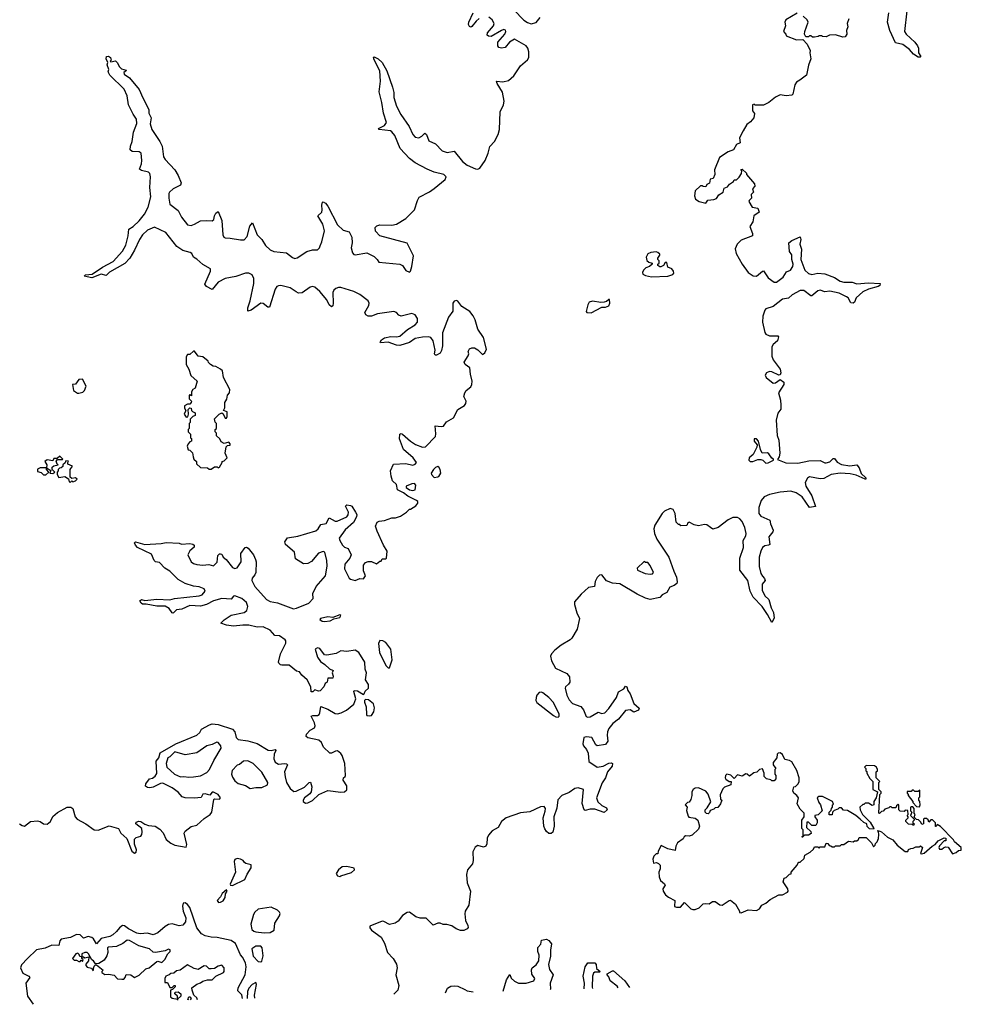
# Model space of a CAD drawing. Extents: x 2528705 to 2678277, y 911730 to 1023331.
# Tile 159 of 241: x 2629434 to 2637410, y 914177 to 922516. Entities that reach past the tile are written whole.
import ezdxf

# ---------------------------------------------------------------- set-up
doc = ezdxf.new("R2010")
doc.units = 0

msp = doc.modelspace()

# ---------------------------------------------------------------- linework, layer by layer
at = {"layer": '0CON20XD'}
for points in [[(2633325, 922527), (2633299.2, 922505), (2633265, 922458.9), (2633255, 922454.2), (2633245, 922458.6), (2633235.5, 922475), (2633238.4, 922495), (2633276.2, 922573.8)], [(2633619.5, 922599.5), (2633705, 922511.9), (2633735, 922491.9), (2633765, 922481.4), (2633807.6, 922492.4), (2633842.5, 922535)], [(2636019.5, 922570.5), (2635923.8, 922515), (2635914, 922495), (2635920, 922465), (2635903.3, 922415), (2635922.5, 922395), (2635925, 922380), (2636015, 922346.7), (2636067.5, 922347.5), (2636105, 922310), (2636130, 922255), (2636126.7, 922235), (2636136.2, 922185), (2636115, 922130), (2636099.2, 922045), (2636043.3, 922005), (2636013.3, 921986.7), (2635999.2, 921965), (2635984, 921886), (2635974, 921876), (2635925, 921871.4), (2635875, 921880), (2635835, 921859.2), (2635780, 921815), (2635735, 921793.3), (2635665, 921792.5), (2635655, 921800), (2635640, 921795), (2635642.5, 921745), (2635657, 921723), (2635652.5, 921685), (2635625, 921650), (2635592.7, 921627.3), (2635562, 921575), (2635532, 921515), (2635537, 921473), (2635505, 921460), (2635480, 921415), (2635435, 921397.5), (2635361.7, 921348.3), (2635320, 921245), (2635322.5, 921205), (2635308.3, 921171.7), (2635282.5, 921165), (2635278.3, 921131.7), (2635255, 921120), (2635245, 921100), (2635223, 921103), (2635215, 921110), (2635201.7, 921108.3), (2635155, 921067.5), (2635150, 921025), (2635157, 920997), (2635190, 920975), (2635245, 920962.5), (2635263, 920987), (2635315, 920992.5), (2635335, 921002.5), (2635355, 921032.5), (2635392.5, 921055), (2635400, 921090), (2635428.3, 921101.7), (2635447, 921123), (2635480, 921145), (2635485, 921160), (2635505, 921160), (2635527, 921183)], [(2636457, 922523), (2636443.3, 922485), (2636447.5, 922455), (2636436.7, 922425), (2636440, 922395), (2636425, 922370), (2636405, 922368.8), (2636345, 922388.8), (2636293.9, 922386.1), (2636265, 922370), (2636233, 922373), (2636225, 922380), (2636205, 922380), (2636197, 922373), (2636165, 922367.5), (2636148.3, 922368.3), (2636135, 922380), (2636125, 922380), (2636115, 922370), (2636091.7, 922371.7), (2636082.5, 922395), (2636083.6, 922416.4), (2636113.3, 922495), (2636103.3, 922515), (2636070, 922545)], [(2636947.6, 922592.4), (2636928.6, 922415), (2636942.8, 922392.8), (2637016.2, 922325), (2637039.2, 922295), (2637046.9, 922275), (2637046.2, 922235), (2637067.5, 922205), (2637061.7, 922198.3), (2637045, 922197.5), (2637005, 922223.8), (2636970.8, 922265), (2636915, 922307.1), (2636851.4, 922321.4), (2636803.6, 922423.6), (2636785.5, 922495), (2636795.6, 922575)], [(2631775, 920210), (2631725, 920243.8), (2631645, 920263.9), (2631625, 920263.1), (2631610.9, 920255), (2631596.9, 920235), (2631549.7, 920080.3), (2631535, 920080), (2631495, 920113.3), (2631475, 920114.4), (2631395, 920056.5), (2631366.7, 920046.7), (2631367.3, 920075), (2631386.8, 920135), (2631417, 920283), (2631416.5, 920325), (2631401.8, 920355), (2631375, 920369.2), (2631345, 920370), (2631265, 920341.3), (2631175, 920325.4), (2631115.8, 920294.2), (2631065, 920230), (2631016.7, 920256.7), (2631002.9, 920275), (2631048.5, 920385), (2631048.6, 920405), (2630985, 920443.1), (2630935, 920487.8), (2630905, 920504), (2630890.6, 920535), (2630877.1, 920545), (2630815, 920560.6), (2630763.8, 920595), (2630672.8, 920712.8), (2630575, 920760), (2630515, 920732.7), (2630474.5, 920695), (2630447.3, 920655), (2630405.9, 920564.1), (2630365.6, 920495), (2630325, 920451.2), (2630193.3, 920376.7), (2630165, 920350.8), (2630125, 920362), (2630045, 920331.2), (2630005, 920338.8), (2629980, 920345), (2629990, 920355), (2630048, 920362), (2630135, 920421.1), (2630225, 920467.5), (2630305.3, 920554.7), (2630333.4, 920606.6), (2630353.8, 920685), (2630357.5, 920742.5), (2630395.3, 920764.7), (2630445, 920811.9), (2630490.7, 920869.3), (2630523, 920927), (2630543.9, 921015), (2630537.1, 921095), (2630541.8, 921185), (2630535, 921213.3), (2630525, 921225.8), (2630465, 921238.6), (2630449.2, 921249.2), (2630465.7, 921294.3), (2630468.6, 921325), (2630461.2, 921385), (2630445, 921395.8), (2630385, 921400.8), (2630368.8, 921415), (2630371.2, 921445), (2630387.1, 921485), (2630397.7, 921562.3), (2630425, 921637.5), (2630423.3, 921675), (2630394.4, 921715), (2630354.4, 921795), (2630342.7, 921872.7), (2630319.2, 921929.2), (2630197.5, 922045), (2630182.5, 922075), (2630187.5, 922095), (2630173.3, 922135), (2630180, 922155), (2630166.7, 922185), (2630170, 922205), (2630185, 922206.7), (2630202.5, 922195), (2630207.5, 922172.5), (2630200, 922165), (2630205, 922160), (2630245, 922168.8), (2630260, 922155), (2630277.7, 922117.7), (2630295, 922100), (2630335, 922090), (2630337.5, 922085), (2630315, 922070), (2630317.5, 922055), (2630363.3, 922025), (2630446.7, 921925), (2630475.5, 921855.5), (2630528.8, 921755), (2630528.8, 921725), (2630547.5, 921685), (2630540, 921635), (2630553.8, 921585), (2630621.5, 921485), (2630641.5, 921445), (2630650.9, 921355), (2630665, 921331.9), (2630746.9, 921245), (2630777.2, 921197.2), (2630800.8, 921135), (2630795.6, 921114.4), (2630735, 921082.5), (2630702.5, 921055), (2630696.8, 921043.2), (2630695.6, 921005), (2630705.6, 920955), (2630775, 920899.4), (2630805.5, 920845), (2630855, 920780), (2630885, 920773.3), (2630915, 920783.5), (2630965, 920812.5), (2631015, 920816.7), (2631065, 920811.4), (2631077, 920823), (2631082.9, 920855), (2631095, 920878.8), (2631115, 920892.5), (2631146.6, 920816.6), (2631154.6, 920695), (2631163.6, 920673.6), (2631175, 920667.3), (2631216.1, 920666.1), (2631305, 920650.5), (2631335, 920651.9), (2631360.2, 920679.8), (2631382.6, 920767.4), (2631405, 920796.7), (2631444.5, 920694.5), (2631483.4, 920653.4), (2631515.8, 920605), (2631555, 920567.8), (2631585, 920553.6), (2631695, 920542.5), (2631745, 920501.2), (2631765, 920493.8), (2631785, 920500), (2631865, 920554), (2631915, 920568), (2631955, 920568), (2631973.8, 920585), (2631979.4, 920600.6), (2631994.3, 920635), (2632017, 920727), (2632001.4, 920785), (2631960, 920855), (2631993, 920887), (2631997.1, 920905), (2631991.8, 920945), (2631998.8, 920971.2), (2632005, 920974), (2632025, 920963.1), (2632045, 920937.1), (2632125, 920778), (2632174.3, 920734.3), (2632225, 920720), (2632248, 920675), (2632250, 920625), (2632242.9, 920585), (2632252.4, 920542.4), (2632265, 920528), (2632275.7, 920524.3), (2632375, 920541.2), (2632435, 920510), (2632462.5, 920485), (2632475, 920463.3), (2632655, 920444.2), (2632675, 920433.8), (2632705, 920392), (2632735, 920376.7), (2632743.9, 920386.1), (2632756, 920425), (2632770, 920515), (2632715, 920622.5), (2632485, 920686.7), (2632446.7, 920725), (2632446.2, 920755), (2632459.5, 920770.5), (2632485, 920778.8), (2632585, 920775.7), (2632625, 920783.1), (2632705, 920831.4), (2632777.9, 920905), (2632802.5, 920985), (2632818.2, 921011.8), (2632905, 921057.8), (2632945, 921087.8), (2633037.2, 921162.8), (2633045.5, 921185), (2633025.4, 921205.4), (2632945, 921223.8), (2632885, 921250), (2632785, 921303.5), (2632735, 921340.6), (2632657.3, 921425), (2632612.2, 921535), (2632586.9, 921566.9), (2632573.5, 921573.5), (2632477.5, 921585), (2632473.6, 921593.6), (2632525, 921619.2), (2632540.6, 921645), (2632515.8, 921725), (2632502.5, 921815), (2632480, 921905), (2632489.5, 921995), (2632483, 922083), (2632436, 922175), (2632431.2, 922195), (2632435, 922202.5), (2632468.8, 922185), (2632505, 922154), (2632545, 922083.3), (2632591.9, 921945), (2632601.7, 921898.3), (2632602.3, 921857.7), (2632625.6, 921785), (2632663, 921713), (2632731.7, 921611.7), (2632762.9, 921542.9), (2632785, 921520), (2632814.5, 921514.5), (2632840.5, 921529.5), (2632866.2, 921556.2), (2632879.6, 921545), (2632900.4, 921490.4), (2632955.4, 921465.4), (2633011.4, 921405), (2633055, 921391.1), (2633115, 921401.9), (2633185, 921315.6), (2633223.7, 921283.7), (2633295, 921252.5), (2633315, 921251.4), (2633330.7, 921259.3), (2633376.7, 921325), (2633403.3, 921385), (2633416.5, 921443.5), (2633455.3, 921484.7), (2633487.5, 921545), (2633498.5, 921585), (2633502.5, 921735), (2633531.8, 921795), (2633538.2, 921825), (2633523.7, 921903.7), (2633478.1, 921975), (2633472.5, 921995), (2633525, 921990), (2633575, 922000.7), (2633620.3, 922039.7), (2633676.7, 922125), (2633734.3, 922175), (2633746.7, 922195), (2633746.6, 922245), (2633737.4, 922275), (2633723.9, 922293.9), (2633625, 922351), (2633581.4, 922325), (2633545, 922281.3), (2633515, 922274.7), (2633491.9, 922281.9), (2633484.1, 922295), (2633484, 922325), (2633542.8, 922395), (2633551.1, 922415), (2633548.2, 922428.2), (2633535, 922432.1), (2633515.4, 922425.4), (2633427, 922373), (2633405, 922375.6), (2633394.4, 922385), (2633397.5, 922405), (2633445.9, 922465), (2633454.2, 922485), (2633434.7, 922515), (2633407.1, 922537.1)], [(2635527, 921183), (2635547, 921213), (2635550, 921235), (2635543, 921247), (2635555, 921250), (2635590, 921215), (2635590, 921205), (2635657.5, 921125), (2635660, 921105), (2635642.5, 921085), (2635650, 921055), (2635630, 921035), (2635632.5, 921005), (2635612.5, 920985), (2635610, 920975), (2635639.3, 920929.3), (2635685, 920920), (2635697.5, 920885), (2635652.5, 920855), (2635643.8, 920805), (2635618.8, 920765), (2635641.2, 920705), (2635640, 920685), (2635545, 920648), (2635512.5, 920615), (2635494.2, 920575), (2635502, 920535), (2635554.4, 920445), (2635605, 920376), (2635645.8, 920345.8), (2635675, 920344), (2635725, 920386.2), (2635735, 920388), (2635775, 920330), (2635825, 920294.3), (2635845, 920293.1), (2635902, 920335), (2635930.5, 920379.5), (2635963.9, 920396.1), (2635982, 920425), (2635986.9, 920445), (2635974.4, 920485), (2635974.3, 920525), (2635955, 920553.8), (2635950, 920625), (2635973, 920647), (2636046, 920676), (2636050, 920655), (2636041.2, 920615), (2636056.1, 920573.9), (2636051.9, 920485), (2636084.4, 920394.4), (2636115, 920367.5), (2636145, 920357.8), (2636195, 920368.5), (2636255, 920364.4), (2636335, 920331.4), (2636385, 920302.9), (2636415, 920294.3), (2636485, 920292.9), (2636525, 920278.1), (2636625, 920287.8), (2636722.5, 920282.5), (2636718.8, 920265), (2636705, 920256.2), (2636625, 920234.2), (2636575, 920210.8), (2636520, 920160), (2636505, 920123.3), (2636494, 920116), (2636475, 920119.4), (2636450.3, 920160.3), (2636438.7, 920168.7), (2636375, 920200.6), (2636295, 920215.6), (2636255, 920212.2), (2636215, 920224.4), (2636195, 920220.6), (2636145, 920176.2), (2636135, 920176), (2636075, 920223.3), (2636045, 920223.3), (2635976.9, 920185), (2635945, 920156.9), (2635895, 920147.8), (2635815, 920087.1), (2635755, 920067.5), (2635744.4, 920055.6), (2635730, 920005), (2635726.9, 919955), (2635746.6, 919866.6), (2635755, 919854), (2635785, 919838.6), (2635855, 919838.8), (2635861.2, 919831.2), (2635853.3, 919795), (2635817.1, 919765), (2635805.6, 919745), (2635805.6, 919665), (2635815, 919636), (2635874.2, 919555), (2635880, 919525), (2635875, 919507.5), (2635865, 919506.7), (2635805, 919534.4), (2635785, 919535.5), (2635760, 919525), (2635747.1, 919505), (2635757.5, 919485), (2635815, 919437.1), (2635835, 919440), (2635875, 919467.5), (2635907.5, 919445), (2635906.7, 919425), (2635861.2, 919355), (2635878.8, 919295), (2635880.3, 919250.3), (2635881.2, 919218.8), (2635855.7, 919184.3), (2635842.9, 919125), (2635851.4, 918995), (2635864.4, 918955), (2635873.8, 918845), (2635867.5, 918815), (2635851.7, 918791.7), (2635922.4, 918762.4), (2636025, 918760.5), (2636119.1, 918780.9), (2636215, 918782), (2636252.5, 918762.5), (2636265, 918762), (2636295, 918770), (2636325, 918800.8), (2636335, 918800), (2636358.3, 918768.3), (2636395, 918749.5), (2636465, 918737.5), (2636525, 918746.7), (2636545, 918720), (2636561.1, 918671.1), (2636600, 918635), (2636600, 918625), (2636595, 918624.4), (2636518.5, 918658.5), (2636469.4, 918669.4), (2636385, 918676.7), (2636307.2, 918662.8), (2636245, 918631.2), (2636215, 918627.5), (2636125, 918643.5), (2636107.8, 918632.2), (2636088.5, 918595), (2636092.5, 918565), (2636145, 918482), (2636175, 918393.3), (2636125, 918383.8), (2636062.2, 918475), (2636010.1, 918510.1), (2635965, 918523.3), (2635875, 918515.4), (2635785, 918495.3), (2635740, 918475), (2635714.3, 918445), (2635694.6, 918385), (2635694.5, 918335), (2635712.2, 918312.2), (2635787.1, 918277.1), (2635793.1, 918245), (2635816.4, 918193.6), (2635812.8, 918177.2), (2635778.9, 918135), (2635787.9, 918072.1), (2635777.5, 918065), (2635745, 918060.9), (2635725, 918045.6), (2635710.4, 918015), (2635697.7, 917965), (2635697.5, 917885), (2635712.5, 917825), (2635725, 917804.2), (2635742.8, 917782.8), (2635747.1, 917765), (2635723.1, 917735), (2635723.5, 917685), (2635746.7, 917636.7), (2635779.2, 917605), (2635800, 917535), (2635818.8, 917495), (2635823.6, 917446.4), (2635805, 917410), (2635768.8, 917478.8), (2635722.9, 917545), (2635645.7, 917625), (2635621.4, 917675), (2635600.9, 917765), (2635534.6, 917854.6), (2635533.8, 917955), (2635564.5, 918045.5), (2635561.4, 918105), (2635584.1, 918145.9), (2635587.5, 918165), (2635577.5, 918215), (2635554.1, 918265), (2635535, 918287.7), (2635515, 918299.6), (2635475, 918300.9), (2635435, 918280.9), (2635351.2, 918215), (2635305, 918200.8), (2635284.3, 918214.3), (2635255, 918238), (2635235, 918240), (2635185, 918230), (2635147.7, 918237.7), (2635105, 918260), (2635092.5, 918255), (2635085, 918232.5), (2635035, 918230), (2635025, 918240), (2635015, 918240), (2634995, 918260), (2634986.7, 918333.3), (2634968, 918368), (2634945, 918376.2), (2634895, 918353.8), (2634876.7, 918335), (2634814.1, 918235.9), (2634805.8, 918205), (2634811.4, 918165), (2634831.4, 918115), (2634931.9, 917965), (2634974.4, 917844.4), (2634998.6, 917795), (2635004.2, 917755), (2634999.7, 917740.3), (2634977, 917723), (2634941.2, 917708.8), (2634916.7, 917665), (2634875.7, 917644.3), (2634855, 917622), (2634775, 917604.2), (2634735, 917616), (2634665, 917649.4), (2634517.4, 917737.4), (2634455, 917744.4), (2634404.3, 917764.3), (2634365, 917814.4), (2634345, 917810), (2634325, 917792.9), (2634307.6, 917757.6), (2634303.9, 917716.1), (2634252.4, 917707.6), (2634189.6, 917650.4), (2634133.7, 917586.3), (2634133.8, 917563.8), (2634152.2, 917492.2), (2634174.7, 917445), (2634155.7, 917355), (2634111.4, 917278.6), (2634097.7, 917262.3), (2634021.5, 917218.5), (2633967.5, 917175), (2633938, 917145), (2633928.8, 917125), (2633938, 917085), (2633971.2, 917025), (2634067.6, 916977.6), (2634091.2, 916951.2), (2634093.6, 916905), (2634083.2, 916886.8), (2634057.5, 916865), (2634055.6, 916855), (2634068.9, 916795), (2634089.3, 916755), (2634115.5, 916725), (2634188.1, 916698.1), (2634210.7, 916670.7), (2634233.1, 916615), (2634245, 916609.1), (2634265, 916612.7), (2634335, 916650), (2634365, 916639.2), (2634391.2, 916645), (2634425, 916680.8), (2634488.1, 916775), (2634505.9, 916824.1), (2634550, 916850), (2634565, 916870), (2634575.9, 916865.9), (2634583.8, 916835), (2634604.4, 916805), (2634635.8, 916725), (2634680, 916685), (2634675, 916666.7), (2634635, 916652), (2634605, 916669.5), (2634565, 916666.2), (2634505, 916591.5), (2634457.5, 916555), (2634425, 916511.4), (2634413.3, 916485), (2634410, 916455), (2634416, 916405), (2634395, 916378), (2634325, 916365.8), (2634313.1, 916373.1), (2634279.2, 916435), (2634235, 916443.1), (2634212.7, 916437.3), (2634202.7, 916382.7), (2634210, 916365), (2634236, 916335), (2634248, 916305), (2634254.5, 916234.5), (2634325, 916184.3), (2634375, 916193.1), (2634425, 916219.4), (2634445, 916220.8), (2634456.2, 916215), (2634452.9, 916195), (2634414.1, 916145.9), (2634395.4, 916094.6), (2634368, 916052), (2634320.6, 915925), (2634330.6, 915890.6), (2634365, 915859.4), (2634405, 915840), (2634410, 915825), (2634385, 915802), (2634305, 915830.5), (2634265, 915830.6), (2634225, 915818.8), (2634215, 915822.5), (2634197.3, 915877.3), (2634210, 915995), (2634165, 916010), (2634135, 916004), (2634088.8, 915971.2), (2634025, 915944.5), (2633991.9, 915908.1), (2633982.7, 915837.3), (2633957.1, 915765), (2633960, 915685), (2633951.2, 915635), (2633935.7, 915624.3), (2633915, 915624), (2633895, 915640), (2633881.8, 915661.8), (2633872.2, 915685), (2633867.1, 915755), (2633885, 915811.2), (2633886.3, 915836.3), (2633875, 915850.9), (2633845, 915848.2), (2633755, 915807.5), (2633675, 915797.6), (2633555, 915755.3), (2633514.2, 915725.8), (2633486.8, 915673.2), (2633435.7, 915645), (2633405, 915609.2), (2633393.3, 915585), (2633390, 915535), (2633381.2, 915515), (2633361.2, 915508.8), (2633315, 915520.5), (2633291.5, 915508.5), (2633272.9, 915467.1), (2633275.4, 915395), (2633268.9, 915365), (2633227.8, 915315), (2633218.8, 915275), (2633224.4, 915205), (2633252.5, 915135), (2633238.8, 915015), (2633208, 914965), (2633203.9, 914943.9), (2633210, 914885), (2633230, 914845), (2633231.7, 914828.3), (2633223, 914817), (2633195, 914802.5), (2633168.3, 914801.7), (2633130, 914815), (2633095, 914840), (2633053, 914853), (2633021.7, 914851.7), (2632995, 914862.5), (2632975, 914863.3), (2632935, 914847.5), (2632875.7, 914905.7), (2632826.4, 914906.4), (2632788.3, 914918.3), (2632735, 914956.2), (2632715, 914953.3), (2632675, 914927.5), (2632639.5, 914880.5), (2632615, 914863.3), (2632565, 914851.2), (2632519.2, 914879.2), (2632505, 914881.2), (2632400.5, 914839.5), (2632398.8, 914825), (2632414.3, 914805), (2632495.5, 914745.5), (2632523.3, 914695), (2632548.9, 914615), (2632598, 914565), (2632625.6, 914515.6), (2632631.9, 914485), (2632620, 914425), (2632644.2, 914335), (2632636.2, 914295), (2632603.7, 914261.8)], [(2634785, 920339.4), (2634925, 920344.3), (2634965, 920356.7), (2634975, 920370), (2634973.3, 920385), (2634956.7, 920406.7), (2634925, 920420), (2634915, 920460), (2634901.7, 920458.3), (2634886.4, 920433.6), (2634865, 920422.5), (2634855, 920422.5), (2634840, 920435), (2634840, 920445), (2634850, 920455), (2634850, 920475), (2634840, 920485), (2634840, 920495), (2634857, 920523), (2634855, 920530), (2634840, 920545), (2634825, 920550), (2634780, 920545), (2634755, 920532.5), (2634741.2, 920505), (2634746.4, 920476.4), (2634763, 920463), (2634790, 920455), (2634790, 920445), (2634770, 920425), (2634736.4, 920413.6), (2634716.7, 920395), (2634708.8, 920375), (2634711.4, 920361.4), (2634735, 920348.6), (2634785, 920339.4)], [(2630620.9, 915660.9), (2630648.2, 915628.2), (2630673.4, 915573.4), (2630715, 915540.5), (2630746.7, 915525), (2630843.6, 915506.4), (2630850.7, 915530.7), (2630827.5, 915625), (2630836.4, 915643.6), (2630885, 915681.4), (2630935, 915694.3), (2630995, 915750), (2631047.5, 915785), (2631060.6, 915805), (2631078.3, 915911.7), (2631085, 915916.2), (2631125, 915912.9), (2631135.7, 915925), (2631115, 915954), (2631075, 915973.8), (2631065, 915972.5), (2631045, 915947.5), (2631005, 915958.8), (2630985, 915957.5), (2630971.7, 915928.3), (2630915, 915921.2), (2630835, 915925.7), (2630811.2, 915935), (2630775, 915972.5), (2630725, 916010), (2630645, 916050), (2630625, 916047.8), (2630565, 916016.9), (2630535, 916010.8), (2630515, 916014), (2630500, 916025), (2630503.3, 916045), (2630533.8, 916085), (2630557.5, 916092.5), (2630582.1, 916107.9), (2630595, 916132.5), (2630589.5, 916235), (2630611.2, 916265), (2630624.1, 916305.9), (2630757, 916383), (2630933.3, 916455), (2630960.5, 916479.5), (2630975, 916506), (2631042.5, 916545), (2631065, 916550.8), (2631115, 916545.5), (2631236.4, 916506.4), (2631256, 916485), (2631266.2, 916435), (2631285, 916418.8), (2631365, 916408.5), (2631445, 916385.8), (2631539.8, 916329.8), (2631565, 916326.9), (2631597.5, 916335), (2631603.3, 916325), (2631589.4, 916295), (2631587.1, 916255), (2631597.6, 916227.6), (2631625, 916211.4), (2631676.8, 916216.8), (2631694, 916214), (2631703.3, 916205), (2631676.9, 916145), (2631682.8, 916102.8), (2631694.6, 916055), (2631725, 916004), (2631755, 915979.2), (2631775, 915980.8), (2631845, 916014.4), (2631885, 916056.2), (2631897.5, 916057.5), (2631908.3, 916018.3), (2631902.5, 915977.5), (2631891.2, 915958.8), (2631847.5, 915925), (2631835.8, 915905), (2631835, 915893.3), (2631855, 915879.2), (2631875, 915882.5), (2631915, 915903.5), (2631967.5, 915952.5), (2632045, 915987.8), (2632155, 915972.2), (2632185, 915976), (2632205, 915992.5), (2632205.8, 916025.8), (2632173.6, 916076.4), (2632176.4, 916093.6), (2632190, 916105), (2632192.5, 916115), (2632187.5, 916215), (2632165.7, 916285), (2632155, 916301.2), (2632125, 916323.8), (2632108.3, 916321.7), (2632075, 916302.5), (2632060, 916305), (2632007.5, 916355), (2631990, 916395), (2631966.7, 916415), (2631875, 916433.3), (2631860.8, 916445), (2631864.4, 916465.6), (2631895, 916497.5), (2631930.7, 916519.3), (2631936, 916534), (2631931.7, 916561.7), (2631902.5, 916617.5), (2631916.2, 916623.8), (2631955, 916622.5), (2631969.7, 916630.3), (2631977.1, 916645), (2631985, 916700), (2632045, 916676.9), (2632105, 916640.6), (2632125, 916637.1), (2632155.8, 916644.2), (2632202.3, 916667.7), (2632265, 916720), (2632280.8, 916765), (2632264.2, 916825), (2632267.5, 916835), (2632295, 916831.4), (2632345, 916800), (2632352.5, 916805), (2632361.2, 916828.8), (2632387.5, 916855), (2632388.8, 916885), (2632363.3, 916925), (2632370, 916985), (2632360, 917015), (2632356.2, 917075), (2632307.5, 917155), (2632276.2, 917176.2), (2632205, 917165.6), (2632155, 917171.2), (2632115, 917148.8), (2632035, 917132.5), (2632015, 917137.5), (2631975, 917191.2), (2631955, 917196.2), (2631937.5, 917185), (2631955, 917117.5), (2631980.5, 917080.5), (2632017.5, 917055), (2632057, 917017), (2632090, 917005), (2632080, 916985), (2632090, 916955), (2632085, 916940), (2632045, 916940), (2632037.5, 916905), (2632020, 916895), (2632010, 916865), (2631978.3, 916831.7), (2631965, 916830), (2631935, 916840), (2631917, 916823), (2631903, 916823), (2631900, 916865), (2631867.5, 916925), (2631822.5, 916965), (2631802.5, 916992.5), (2631779.3, 916999.3), (2631715, 917048.8), (2631655, 917048), (2631641.7, 917051.7), (2631628.8, 917065), (2631626, 917075), (2631643.8, 917145), (2631688.6, 917235), (2631689.2, 917255), (2631683.3, 917265), (2631635, 917297.5), (2631595, 917300), (2631555, 917344.2), (2631495, 917374.4), (2631445, 917371.8), (2631375, 917386.7), (2631325, 917388.7), (2631245, 917379.4), (2631185, 917387.1), (2631137.5, 917405), (2631165, 917432.5), (2631225, 917473.3), (2631335, 917493.8), (2631357.5, 917512.5), (2631365.9, 917545), (2631355, 917579.1), (2631315, 917613.8), (2631255, 917635.3), (2631245, 917632.1), (2631225, 917609.3), (2631145, 917613.8), (2631075, 917594.1), (2631015, 917564.1), (2630965, 917549.4), (2630875, 917554.1), (2630807.3, 917522.7), (2630763.3, 917516.7), (2630735, 917490.8), (2630725, 917492.5), (2630699.2, 917529.2), (2630665, 917548.8), (2630595, 917548.5), (2630505, 917566.7), (2630475, 917566.2), (2630462, 917575), (2630450, 917595), (2630464.1, 917605.9), (2630495, 917597.5), (2630595, 917609.2), (2630705, 917603.3), (2630745, 917614.4), (2630955, 917635.6), (2630979.2, 917645), (2631004, 917675), (2630996.7, 917695), (2630955, 917713.1), (2630905, 917718.6), (2630835, 917741.4), (2630775.7, 917775.7), (2630741.7, 917808.3), (2630705.8, 917845.8), (2630661.7, 917871.7), (2630618.3, 917918.3), (2630583.3, 917925), (2630573.8, 917935), (2630550.5, 917990.5), (2630432.5, 918045), (2630413.3, 918065), (2630406.7, 918085), (2630415, 918093.3), (2630495, 918072.5), (2630631.7, 918078.3), (2630675, 918088.8), (2630785, 918081.2), (2630805, 918073.3), (2630875, 918078.8), (2630900, 918075), (2630912.5, 918065), (2630910.7, 918049.3), (2630875, 918017.5), (2630858.8, 917985), (2630885, 917923.3), (2630905, 917908.8), (2630935, 917901.2), (2630985, 917896.7), (2631035, 917901.2), (2631075, 917890), (2631105, 917922.5), (2631111.7, 917978.3), (2631125, 917992.5), (2631135, 917992.5), (2631145, 917990), (2631157.5, 917965), (2631183.9, 917943.9), (2631237.5, 917875), (2631255, 917866.7), (2631275, 917873.3), (2631308.8, 917925), (2631306.1, 917993.9), (2631344.5, 918045.5), (2631355, 918048), (2631369.7, 918039.7), (2631413.3, 917985), (2631430, 917945), (2631436.2, 917925), (2631432.9, 917835), (2631425.4, 917814.6), (2631402.9, 917785), (2631400.8, 917765), (2631424.4, 917715), (2631522.9, 917605), (2631555, 917589.5), (2631617.5, 917577.5), (2631752.7, 917527.3), (2631778.7, 917531.3), (2631883.3, 917575), (2631920, 917615), (2631918, 917655), (2631944.3, 917715.7), (2632022.9, 917807.1), (2632037.2, 917887.2), (2632036.4, 917935), (2632019.2, 918005), (2632005, 918012.5), (2631965, 917997.1), (2631905, 917926.2), (2631875, 917911.2), (2631838.3, 917908.3), (2631770.7, 917950.7), (2631762.5, 918005), (2631685, 918070), (2631680, 918095), (2631701.4, 918128.6), (2631788.5, 918141.5), (2631943.5, 918186.5), (2631962.7, 918205), (2631985, 918241.1), (2632029.6, 918250.4), (2632055, 918296), (2632105, 918270), (2632121.7, 918268.3), (2632204.4, 918305.6), (2632216.4, 918323.6), (2632217.5, 918345), (2632193.3, 918396.7), (2632205, 918406.7), (2632235, 918401.2), (2632246, 918395), (2632279.2, 918345), (2632288.8, 918325), (2632286.7, 918305), (2632261.3, 918258.7), (2632190.6, 918195), (2632140.6, 918125), (2632144.5, 918105), (2632167.1, 918065), (2632185, 918049.2), (2632215, 918036.2), (2632240.8, 917985), (2632231.4, 917955), (2632186.9, 917905), (2632185.5, 917865), (2632225, 917785.7), (2632235, 917777.5), (2632275, 917766.7), (2632315, 917782.5), (2632345, 917780), (2632362.5, 917805), (2632347, 917847), (2632346, 917895), (2632362.7, 917917.3), (2632386.7, 917926.7), (2632415, 917926.2), (2632455, 917906.7), (2632485, 917930), (2632495, 917930), (2632505, 917950), (2632535, 917950), (2632540, 917955), (2632546.7, 918015), (2632515, 918066.7), (2632461.2, 918185), (2632447.5, 918225), (2632460.7, 918259.3), (2632480, 918270), (2632523.9, 918273.9), (2632585, 918296), (2632617, 918297), (2632659.5, 918310.5), (2632710, 918345), (2632735, 918370), (2632745, 918370), (2632790.5, 918399.5), (2632805, 918420), (2632806, 918435), (2632796.2, 918445), (2632720.3, 918480.3), (2632685, 918508.6), (2632632.9, 918532.9), (2632625, 918580), (2632591.7, 918611.7), (2632580.7, 918650.7), (2632574, 918695), (2632599.3, 918750.7), (2632705, 918757.5), (2632765, 918744.4), (2632785, 918750.8), (2632794, 918765), (2632765.4, 918805.4), (2632685.7, 918875), (2632651.9, 918965), (2632654.1, 919005.9), (2632665, 919010), (2632675, 919006), (2632745, 918945.7), (2632787.4, 918917.4), (2632845, 918895.7), (2632871.3, 918898.7), (2632954.6, 918985), (2632959.3, 919009.3), (2632953.8, 919075), (2633005, 919069.5), (2633025, 919074.2), (2633050.4, 919109.6), (2633107.5, 919145), (2633145, 919213.8), (2633200.5, 919249.5), (2633213.8, 919265), (2633216, 919285), (2633196.7, 919325), (2633203.8, 919355), (2633216.2, 919375), (2633255, 919407.5), (2633263.8, 919425), (2633267.5, 919455), (2633251.2, 919515), (2633247, 919567), (2633207, 919597), (2633197.5, 919615), (2633231.7, 919668.3), (2633237.5, 919685), (2633232.5, 919705), (2633245, 919727.5), (2633265, 919736.2), (2633285, 919736.2), (2633315, 919720), (2633355, 919680), (2633375, 919693.3), (2633386.9, 919725), (2633363.6, 919825), (2633314.4, 919895), (2633290.9, 919975), (2633275, 920009.2), (2633247.5, 920045), (2633178.3, 920088.3), (2633145, 920132.9), (2633135, 920137.3), (2633115, 920131.1), (2633103.9, 920115), (2633102.3, 920047.7), (2633065, 919995.7), (2633015, 919863.3), (2633015.5, 919755), (2633007.9, 919715), (2632995, 919692.2), (2632965, 919675.6), (2632953.3, 919675), (2632948.1, 919685), (2632952.8, 919717.2), (2632935.8, 919795), (2632915, 919824.6), (2632895, 919831.2), (2632845, 919828.4), (2632785, 919814.7), (2632735, 919781), (2632655, 919757.7), (2632625, 919759.3), (2632555, 919783.8), (2632489.3, 919779.3), (2632486.2, 919785), (2632497.5, 919805), (2632525, 919820.3), (2632577.4, 919832.6), (2632625, 919828.8), (2632655, 919835.9), (2632718.3, 919891.7), (2632785, 919930.8), (2632803.6, 919955), (2632802.9, 919985), (2632783.3, 920015), (2632755, 920026.4), (2632665, 920005.4), (2632644.7, 920014.7), (2632625, 920036.9), (2632603.6, 920043.6), (2632465, 920023.8), (2632415, 920004), (2632385, 920006.2), (2632367.1, 920017.1), (2632357.8, 920035), (2632392.1, 920095), (2632394.2, 920115), (2632386.3, 920135), (2632315, 920188.3), (2632265, 920213.7), (2632155, 920247.4), (2632135, 920248.4), (2632111.2, 920238.8), (2632095.4, 920225), (2632086.1, 920205), (2632088.7, 920115), (2632085, 920093.3), (2632075, 920084), (2632055, 920101.6), (2632034, 920144), (2631976.7, 920215), (2631935, 920250.5), (2631915, 920255.2), (2631895, 920251.6), (2631825, 920201.5), (2631795, 920200.4), (2631775, 920210)], [(2634275, 920034.2), (2634365, 920082.5), (2634395, 920081.2), (2634425, 920093.8), (2634433.3, 920115), (2634430, 920145), (2634423.3, 920146.7), (2634405, 920130), (2634385, 920122.5), (2634355, 920120), (2634285, 920131.2), (2634257.7, 920122.3), (2634245, 920102.5), (2634231.2, 920045), (2634236.7, 920036.7), (2634275, 920034.2)], [(2631038.3, 918708.3), (2631055, 918710), (2631085, 918730), (2631105, 918730), (2631115, 918720), (2631127.5, 918725), (2631150, 918765), (2631150, 918775), (2631165, 918780), (2631190, 918805), (2631173.3, 918845), (2631183, 918897), (2631195, 918910), (2631217.5, 918912.5), (2631216.7, 918925), (2631205, 918937.5), (2631165, 918927.5), (2631140.7, 918940.7), (2631130, 918965), (2631101.7, 918991.7), (2631100, 919015), (2631090, 919025), (2631090, 919045), (2631100, 919055), (2631100, 919095), (2631088.3, 919108.3), (2631083.9, 919136.1), (2631123.6, 919176.4), (2631145, 919187.5), (2631158.3, 919178.3), (2631175, 919140), (2631185, 919140), (2631190, 919155), (2631190, 919195), (2631160, 919205), (2631171.7, 919228.3), (2631172.5, 919275), (2631187, 919303), (2631193, 919337), (2631210, 919355), (2631212.5, 919385), (2631160, 919485), (2631150.7, 919540.7), (2631135, 919557.5), (2631095, 919580), (2631073, 919583), (2631050, 919595), (2631033, 919613), (2631030, 919625), (2630985, 919660), (2630945, 919667.5), (2630915, 919710), (2630905, 919710), (2630875, 919680), (2630855, 919680), (2630845, 919660), (2630843.3, 919595), (2630867, 919557), (2630883, 919503), (2630937.5, 919455), (2630920, 919395), (2630900, 919385), (2630890, 919365), (2630888.3, 919331.7), (2630875, 919340), (2630870, 919335), (2630870, 919305), (2630890, 919285), (2630887, 919273), (2630875, 919260), (2630855, 919260), (2630830, 919245), (2630830, 919225), (2630840, 919205), (2630827.5, 919175), (2630845, 919150), (2630857, 919153), (2630862.5, 919175), (2630860, 919215), (2630875, 919230), (2630887, 919227), (2630890, 919205), (2630897, 919197), (2630920, 919185), (2630920, 919165), (2630900, 919155), (2630878.3, 919131.7), (2630877.5, 919105), (2630870, 919095), (2630870, 919055), (2630860, 919045), (2630860, 919025), (2630880, 919005), (2630880, 918975), (2630888.3, 918968.3), (2630890, 918945), (2630875, 918940), (2630860, 918925), (2630852.5, 918905), (2630861.7, 918871.7), (2630875, 918870), (2630898.3, 918848.3), (2630903, 918813), (2630910, 918795), (2630930, 918775), (2630930, 918755), (2630965, 918722.5), (2631025, 918720), (2631038.3, 918708.3)], [(2629935, 919352.5), (2629968.8, 919361.2), (2629982.5, 919375), (2629997, 919413), (2629965, 919472.5), (2629935, 919470), (2629905, 919430), (2629880, 919425), (2629890, 919375), (2629923.3, 919353.3), (2629935, 919352.5)], [(2635755, 918760), (2635775, 918762.5), (2635820, 918785), (2635820, 918795), (2635803.6, 918803.6), (2635779.3, 918839.3), (2635767, 918847), (2635723.6, 918843.6), (2635710, 918875), (2635693.3, 918945), (2635675, 918966.2), (2635655, 918967.5), (2635655, 918947.5), (2635680, 918915), (2635678, 918895), (2635646.6, 918833.4), (2635612, 918805), (2635611.2, 918785), (2635622.5, 918775), (2635645, 918774), (2635685, 918790), (2635711.7, 918791.7), (2635730, 918785), (2635755, 918760)], [(2629715, 918672.5), (2629730, 918685), (2629710, 918705), (2629710, 918725), (2629722.5, 918737.5), (2629760, 918745), (2629751.7, 918751.7), (2629741.7, 918778.3), (2629755, 918790), (2629795, 918790), (2629800, 918795), (2629775, 918820), (2629751.7, 918798.3), (2629721.7, 918798.3), (2629715, 918780), (2629665, 918787.5), (2629647.5, 918775), (2629662.5, 918745), (2629660, 918720), (2629698.3, 918698.3), (2629690, 918675), (2629715, 918672.5)], [(2629655, 918660), (2629680, 918685), (2629660, 918705), (2629660, 918720), (2629608.3, 918721.7), (2629585, 918710), (2629585, 918690), (2629615, 918680), (2629635, 918660), (2629655, 918660)], [(2629865, 918600), (2629875, 918610), (2629885, 918602.5), (2629905, 918610), (2629920, 918625), (2629907, 918637), (2629875, 918630), (2629861.7, 918641.7), (2629860, 918705), (2629880, 918735), (2629841.7, 918751.7), (2629840, 918765), (2629848.3, 918778.3), (2629825, 918780), (2629818.3, 918761.7), (2629800, 918745), (2629798.3, 918731.7), (2629785, 918720), (2629771.7, 918718.3), (2629760, 918705), (2629760, 918695), (2629750, 918685), (2629750, 918665), (2629765, 918640), (2629815, 918647.5), (2629848.3, 918628.3), (2629851.7, 918601.7), (2629865, 918600)], [(2632945, 918637.5), (2632975, 918643.3), (2632985, 918647.5), (2633000, 918675), (2632995, 918707.5), (2632985, 918726.7), (2632975, 918731.2), (2632955, 918722), (2632938, 918705), (2632920, 918675), (2632922.7, 918662.7), (2632945, 918637.5)], [(2632765, 918528.1), (2632785, 918533.8), (2632788, 918575), (2632777.3, 918587.3), (2632755, 918585.6), (2632708, 918565), (2632707.5, 918555), (2632735, 918535.5), (2632765, 918528.1)], [(2634775, 917818.8), (2634795, 917822.5), (2634802.5, 917835), (2634775, 917892.5), (2634755, 917920), (2634735, 917920), (2634723, 917927), (2634665, 917870), (2634666.7, 917855), (2634732.5, 917825), (2634775, 917818.8)], [(2632015, 917418.1), (2632065, 917423.6), (2632095, 917441.2), (2632145, 917452.5), (2632155, 917470), (2632145, 917476.2), (2632086.7, 917453.3), (2632045, 917458.1), (2631982.5, 917445), (2631976.7, 917435), (2631995, 917421.9), (2632015, 917418.1)], [(2632555, 917026.2), (2632565, 917026.7), (2632588.6, 917095), (2632577.3, 917185), (2632535, 917241.9), (2632510, 917255), (2632485, 917257.5), (2632472.7, 917232.7), (2632481.4, 917155), (2632535, 917046.2), (2632555, 917026.2)], [(2633995, 916609.6), (2634002.7, 916617.3), (2634004.1, 916635), (2633955, 916732.3), (2633915, 916775.9), (2633865, 916814.3), (2633855, 916820), (2633835, 916817.5), (2633815.6, 916794.4), (2633808.1, 916775), (2633805, 916750), (2633813.6, 916733.6), (2633955, 916621.6), (2633975, 916610.8), (2633995, 916609.6)], [(2632395, 916618.8), (2632415, 916621.4), (2632434.2, 916655), (2632438, 916688), (2632431.7, 916721.7), (2632387.5, 916755), (2632363, 916757), (2632355, 916750), (2632353.6, 916736.4), (2632368.8, 916695), (2632370.5, 916630.5), (2632375, 916623.8), (2632395, 916618.8)], [(2630865, 916100), (2630905, 916103.1), (2630965, 916112.2), (2631018.9, 916141.1), (2631041.9, 916165), (2631078.5, 916241.5), (2631140, 916345), (2631136.7, 916365), (2631115, 916393.3), (2631104.2, 916395.8), (2631065, 916376), (2631020, 916365), (2630935, 916306.7), (2630835, 916290), (2630746.4, 916313.6), (2630705, 916272.5), (2630687.5, 916265), (2630673, 916217), (2630680, 916185), (2630745, 916126), (2630795, 916102.2), (2630825, 916107.1), (2630865, 916100)], [(2635545, 914952.5), (2635605, 914977.5), (2635675, 914972.5), (2635700, 914985), (2635720, 915015), (2635755, 915032.5), (2635790, 915065), (2635865, 915102.5), (2635895, 915102.5), (2635936.7, 915125), (2635943.3, 915135), (2635940, 915155), (2635900, 915215), (2635910, 915245), (2635925, 915250), (2635955, 915280), (2635968.3, 915281.7), (2635970, 915295), (2636020, 915355), (2636025, 915370), (2636035, 915380), (2636045, 915380), (2636078.3, 915411.7), (2636085, 915440), (2636130, 915465), (2636158.3, 915491.7), (2636165, 915510), (2636195, 915510), (2636205, 915500), (2636215, 915510), (2636255, 915510), (2636265, 915540), (2636278.3, 915538.3), (2636291.7, 915521.7), (2636305, 915520), (2636315, 915510), (2636335, 915510), (2636345, 915520), (2636385, 915520), (2636395, 915530), (2636415, 915530), (2636453, 915557), (2636495, 915552.5), (2636505, 915560), (2636525, 915560), (2636538.3, 915571.7), (2636545, 915590), (2636605, 915590), (2636650, 915545), (2636665, 915510), (2636680, 915525), (2636681.7, 915538.3), (2636697, 915553), (2636709.3, 915580.7), (2636712.5, 915615), (2636707.5, 915637.5), (2636700, 915645), (2636705, 915650), (2636735, 915637.5), (2636785, 915592.5), (2636829.3, 915569.3), (2636867.5, 915525), (2636935, 915470), (2636958.3, 915471.7), (2636961.7, 915488.3), (2636983, 915497), (2637001.7, 915498.3), (2637025, 915510), (2637055, 915510), (2637065, 915520), (2637080, 915505), (2637063, 915453), (2637075, 915450), (2637095, 915456.7), (2637162.5, 915515), (2637189.2, 915530.8), (2637215, 915562.5), (2637265, 915587.5), (2637280, 915585), (2637278.3, 915561.7), (2637265, 915560), (2637225, 915520), (2637220, 915505), (2637225, 915490), (2637245, 915490), (2637258.3, 915501.7), (2637275, 915510), (2637298.3, 915508.3), (2637335, 915450), (2637367, 915463), (2637385, 915480), (2637408.3, 915481.7), (2637410, 915505), (2637353.6, 915553.6), (2637345, 915570), (2637235, 915682.5), (2637205, 915700), (2637198.3, 915681.7), (2637191.7, 915681.7), (2637190, 915715), (2637165, 915740), (2637151.7, 915738.3), (2637135, 915720), (2637128.3, 915738.3), (2637115, 915750), (2637095, 915750), (2637090, 915745), (2637090, 915705), (2637075, 915700), (2637068.3, 915718.3), (2637048.3, 915738.3), (2637031.7, 915741.7), (2637011.7, 915761.7), (2637020, 915785), (2637010, 915795), (2637010, 915835), (2636998.3, 915848.3), (2636985, 915850), (2636980, 915845), (2636980, 915815), (2636990, 915805), (2636980, 915775), (2637010, 915745), (2637010, 915735), (2637000, 915725), (2637000, 915715), (2637010, 915705), (2637005, 915690), (2636995, 915700), (2636961.7, 915701.7), (2636940, 915725), (2636940, 915735), (2636960, 915755), (2636960, 915765), (2636950, 915775), (2636960, 915785), (2636958.3, 915818.3), (2636935, 915820), (2636925, 915810), (2636891.7, 915811.7), (2636880, 915825), (2636880, 915865), (2636875, 915870), (2636861.7, 915858.3), (2636855, 915840), (2636825, 915840), (2636815, 915850), (2636805, 915850), (2636795, 915840), (2636761.7, 915828.3), (2636748.3, 915811.7), (2636735, 915810), (2636718.3, 915791.7), (2636710, 915795), (2636720, 915955), (2636730, 915965), (2636730, 915975), (2636710, 915995), (2636710, 916055), (2636720, 916065), (2636690, 916095), (2636690, 916145), (2636700, 916155), (2636700, 916165), (2636692.5, 916185), (2636675, 916197.5), (2636605, 916200), (2636590, 916185), (2636600, 916175), (2636600, 916155), (2636608.3, 916148.3), (2636610, 916135), (2636635, 916090), (2636660, 916065), (2636660, 915995), (2636700, 915975), (2636690, 915925), (2636670, 915895), (2636670, 915865), (2636655, 915860), (2636625, 915880), (2636595, 915880), (2636585, 915870), (2636575, 915870), (2636550, 915845), (2636552.5, 915825), (2636573.9, 915783.9), (2636639.3, 915719.3), (2636670, 915665), (2636665, 915660), (2636631.7, 915661.7), (2636613, 915683), (2636610, 915705), (2636585, 915717.5), (2636552.5, 915745), (2636516.1, 915776.1), (2636445, 915817.5), (2636411.7, 915821.7), (2636395, 915840), (2636375, 915840), (2636365, 915830), (2636331.7, 915818.3), (2636320, 915805), (2636315, 915780), (2636291.7, 915781.7), (2636290, 915805), (2636308.3, 915821.7), (2636310, 915835), (2636320, 915845), (2636320, 915865), (2636327.5, 915872.5), (2636320, 915895), (2636235, 915937.5), (2636203, 915937), (2636190, 915925), (2636202.5, 915885), (2636217.5, 915865), (2636230, 915815), (2636198.3, 915781.7), (2636170, 915775), (2636170, 915765), (2636190, 915735), (2636190, 915715), (2636178.3, 915691.7), (2636145, 915690), (2636115, 915720), (2636101.7, 915718.3), (2636100, 915675), (2636135, 915640), (2636137.5, 915622.5), (2636115, 915610), (2636085, 915610), (2636070, 915600), (2636068.3, 915591.7), (2636061.7, 915591.7), (2636061.7, 915598.3), (2636070, 915600), (2636070, 915655), (2636060, 915665), (2636060, 915735), (2636080, 915765), (2636080, 915795), (2636045, 915830), (2636020, 915875), (2636030, 915925), (2636017.5, 915945), (2635990, 915965), (2635982.5, 915985), (2635991.7, 916018.3), (2636005, 916020), (2636026.7, 916043.3), (2636037.5, 916065), (2636037.5, 916095), (2636017, 916157), (2635975, 916230), (2635955, 916242), (2635915, 916250), (2635895, 916292.5), (2635876.4, 916306.4), (2635860, 916305), (2635850, 916295), (2635847, 916263), (2635817.5, 916225), (2635817.5, 916205), (2635837.5, 916175), (2635830, 916165), (2635830, 916125), (2635840, 916115), (2635840, 916085), (2635825, 916070), (2635805, 916070), (2635797, 916077), (2635760, 916085), (2635740, 916105), (2635740, 916135), (2635725, 916170), (2635700, 916165), (2635677, 916143), (2635653, 916137), (2635615, 916110), (2635597, 916127), (2635585, 916130), (2635555, 916110), (2635515, 916120), (2635485, 916090), (2635457, 916117), (2635425, 916126.7), (2635412.5, 916115), (2635410, 916095), (2635415, 916082.5), (2635443, 916063), (2635460, 916065), (2635457.5, 916035), (2635405, 916016.7), (2635389.3, 916000.7), (2635368.3, 915951.7), (2635370, 915915), (2635380, 915905), (2635370, 915875), (2635347, 915843), (2635325, 915840), (2635315, 915830), (2635281.7, 915818.3), (2635278.3, 915801.7), (2635265, 915790), (2635251.7, 915791.7), (2635240, 915805), (2635240, 915825), (2635258.3, 915841.7), (2635287.5, 915892.5), (2635265, 915957.5), (2635245, 915982.5), (2635185, 916010), (2635155, 916007.5), (2635137.5, 915995), (2635126.7, 915975), (2635127.5, 915945), (2635118, 915912), (2635105, 915890), (2635090, 915885), (2635070, 915865), (2635087.5, 915847.5), (2635083, 915817), (2635095, 915770), (2635103, 915763), (2635155, 915752.5), (2635177.5, 915735), (2635192.5, 915685), (2635185, 915660), (2635130.7, 915609.3), (2635105, 915600), (2635075, 915602.5), (2635063.6, 915596.4), (2635053, 915577), (2635007, 915543), (2634992.5, 915515), (2634985, 915480), (2634923.6, 915493.6), (2634868.3, 915521.7), (2634842.5, 915475), (2634838.3, 915451.7), (2634825, 915450), (2634805, 915430), (2634797.5, 915405), (2634801.7, 915371.7), (2634827, 915377), (2634845, 915370), (2634860, 915355), (2634860, 915325), (2634847.5, 915295), (2634850, 915255), (2634862.5, 915225), (2634896.7, 915196.7), (2634900, 915185), (2634882.5, 915155), (2634883.6, 915133.6), (2634903.6, 915103.6), (2634930, 915085), (2634982.5, 915055), (2634980, 915005), (2634998.3, 914998.3), (2635031.7, 914998.3), (2635065, 915040), (2635120, 914985), (2635135, 914980), (2635155, 914980), (2635190, 914995), (2635223, 915027), (2635245, 915031.2), (2635275, 915027.5), (2635301.7, 915048.3), (2635325, 915046.7), (2635365, 915020), (2635385, 915017.5), (2635443, 915057), (2635455, 915057.5), (2635497.5, 915025), (2635530, 914965), (2635530, 914955), (2635545, 914952.5)], [(2631385, 916005.7), (2631435, 916014.1), (2631485, 916013.8), (2631533.8, 916035), (2631536.9, 916055), (2631485, 916143.8), (2631412.5, 916215), (2631365, 916238.8), (2631330, 916235), (2631295, 916207.5), (2631275, 916202.5), (2631234.5, 916155.5), (2631228, 916125), (2631235, 916100), (2631255, 916070), (2631285, 916046.2), (2631345, 916030.8), (2631385, 916005.7)], [(2637055, 915850), (2637062.5, 915865), (2637060, 915895), (2637050, 915905), (2637050, 915925), (2637060, 915935), (2637060, 915990), (2637045, 915980), (2637015, 915980), (2637005, 915990), (2636995, 915990), (2636985, 915980), (2636951.7, 915978.3), (2636950, 915965), (2636960, 915955), (2636960, 915945), (2637000, 915895), (2637000, 915885), (2637031.7, 915851.7), (2637055, 915850)], [(2629432, 915705), (2629455, 915690), (2629475, 915685.8), (2629525.6, 915724.4), (2629585, 915730), (2629606.2, 915725), (2629635, 915704.3), (2629665, 915702.2), (2629694.3, 915725), (2629713.5, 915766.5), (2629755, 915802), (2629835, 915846), (2629867.5, 915847.5), (2629883.3, 915835), (2629904.2, 915765), (2629919.2, 915745), (2629994.2, 915704.2), (2630065, 915653.5), (2630099.4, 915650.6), (2630192.4, 915687.6), (2630270, 915665), (2630291.2, 915625), (2630340.8, 915580.8), (2630383.3, 915475), (2630405, 915456), (2630420, 915465), (2630424, 915485), (2630407, 915533), (2630406.7, 915575), (2630419.3, 915590.7), (2630459.3, 915600.7), (2630468.8, 915615), (2630471.2, 915635), (2630467.5, 915665), (2630417.5, 915705), (2630420.7, 915719.3), (2630441.7, 915728.3), (2630460, 915725), (2630495, 915701.2), (2630525, 915691.4), (2630582.5, 915685), (2630620.9, 915660.9)], [(2631235, 915184), (2631340, 915235), (2631360.4, 915279.6), (2631395, 915332.5), (2631395, 915356.7), (2631349.3, 915369.3), (2631337, 915377), (2631326.7, 915395), (2631305, 915406.9), (2631275, 915411.1), (2631255.6, 915404.4), (2631251.1, 915385), (2631261.5, 915295), (2631216.7, 915195), (2631220, 915185), (2631235, 915184)], [(2632145, 915260), (2632155, 915263.5), (2632245, 915292.5), (2632268.8, 915315), (2632268.3, 915328.3), (2632205, 915344.5), (2632165, 915341.2), (2632135, 915316.9), (2632114.6, 915285), (2632126.2, 915265), (2632145, 915260)], [(2631118.3, 915038.3), (2631135, 915042.5), (2631156.4, 915053.6), (2631175, 915080), (2631178.3, 915111.7), (2631190, 915135), (2631186.4, 915146.4), (2631147.5, 915115), (2631134, 915086), (2631107.5, 915055), (2631118.3, 915038.3)], [(2631321.6, 914225.7), (2631315.7, 914255.7), (2631281.9, 914291.9), (2631284.4, 914315), (2631344.6, 914425), (2631352.9, 914495), (2631347.1, 914527.1), (2631320.8, 914575), (2631302.9, 914595), (2631260.3, 914690.3), (2631225, 914715.6), (2631105, 914743.1), (2631055, 914744.3), (2631006, 914756), (2630975, 914773.3), (2630935, 914823.8), (2630875, 914995.4), (2630855, 915022.9), (2630835, 915036.8), (2630817.2, 915032.8), (2630813.4, 915006.6), (2630819.5, 914965), (2630840.9, 914909.1), (2630838.6, 914875), (2630815, 914847.5), (2630785, 914841.4), (2630725, 914859), (2630695, 914851.3), (2630665.3, 914835), (2630605, 914782.5), (2630565, 914766.2), (2630515, 914780.4), (2630455, 914774.3), (2630425, 914780), (2630355, 914816.6), (2630322.2, 914842.2), (2630305, 914845.2), (2630278.5, 914825), (2630255, 914792.9), (2630223.6, 914765), (2630198, 914752), (2630122.9, 914735), (2630085, 914688.5), (2630060.2, 914730.2), (2630043.3, 914743.3), (2630015, 914750.5), (2629975, 914738.1), (2629945, 914764.8), (2629915, 914767.2), (2629865, 914743.4), (2629785, 914727.8), (2629773.6, 914715), (2629763.8, 914675), (2629705, 914678), (2629649, 914651), (2629575, 914638.7), (2629498.5, 914565), (2629448.9, 914511.1), (2629439.3, 914485), (2629461, 914441), (2629512, 914415), (2629519.2, 914405), (2629484.7, 914355), (2629498.9, 914245), (2629547.4, 914176.5)], [(2631505, 914782.2), (2631555, 914784.4), (2631589.2, 914805), (2631595.6, 914864.4), (2631634.2, 914925), (2631639.2, 914945), (2631635, 914957.5), (2631616.7, 914975), (2631565, 914999.4), (2631455, 914981.4), (2631425, 914958), (2631415, 914937.5), (2631392.9, 914855), (2631400.5, 914810.5), (2631415.8, 914795.8), (2631435, 914790), (2631505, 914782.2)], [(2630298.3, 914388.3), (2630315, 914390), (2630327, 914403), (2630335, 914430), (2630375, 914427.5), (2630405, 914402.5), (2630445, 914422.5), (2630501.7, 914478.3), (2630530, 914485), (2630595, 914540), (2630605, 914542.5), (2630638.3, 914531.7), (2630663.3, 914555), (2630687.5, 914605), (2630707.5, 914625), (2630707.5, 914637.5), (2630695, 914642.5), (2630665, 914630), (2630585, 914616.2), (2630565, 914618.8), (2630532.5, 914645), (2630442.3, 914672.3), (2630365, 914717.1), (2630345, 914719.2), (2630307.5, 914692.5), (2630255, 914667.5), (2630185, 914660.8), (2630176.2, 914655), (2630181.4, 914615), (2630172.1, 914587.9), (2630148.6, 914551.4), (2630105, 914522.5), (2630075, 914520), (2630057.5, 914545), (2630043.3, 914553.3), (2630017.5, 914605), (2630005.9, 914615.9), (2629985, 914616.7), (2629960, 914605), (2629960, 914580), (2629975, 914580), (2629985, 914570), (2630018.3, 914578.3), (2630017.5, 914545), (2629993, 914517), (2629992.5, 914505), (2630005, 914492.5), (2630043, 914483), (2630055, 914460), (2630065, 914500), (2630075, 914510), (2630085, 914510), (2630140, 914465), (2630130, 914455), (2630130, 914445), (2630155, 914430), (2630185, 914432.5), (2630235, 914422.5), (2630261.7, 914391.7), (2630298.3, 914388.3)], [(2633528.8, 914288.4), (2633556.7, 914385), (2633585, 914430), (2633597, 914397), (2633625, 914373.3), (2633660, 914355), (2633723, 914357), (2633790, 914375), (2633796.2, 914395), (2633773.1, 914433.1), (2633770.5, 914469.5), (2633773.8, 914486.2), (2633809.5, 914510.5), (2633830, 914545), (2633833.6, 914593.6), (2633823.3, 914625), (2633823.6, 914656.4), (2633847.5, 914685), (2633855, 914720), (2633895, 914727.5), (2633915, 914716.7), (2633939.3, 914689.3), (2633930, 914635), (2633931.2, 914585), (2633914.3, 914515), (2633922.4, 914472.4), (2633953.8, 914425), (2633927.1, 914355), (2633928.8, 914305), (2633927.5, 914299.8)], [(2631475, 914536), (2631485, 914541.2), (2631496.8, 914586.8), (2631488, 914655), (2631475, 914668), (2631435, 914668.8), (2631401.2, 914645), (2631411.2, 914585), (2631455, 914538), (2631475, 914536)], [(2629965, 914540), (2629970, 914555), (2629960, 914565), (2629960, 914580), (2629941.7, 914581.7), (2629938.3, 914598.3), (2629925, 914610), (2629910, 914605), (2629880, 914565), (2629895, 914550), (2629915, 914550), (2629935, 914540), (2629945, 914540), (2629955, 914550), (2629965, 914540)], [(2630940.5, 914215.1), (2630935, 914232.5), (2630910, 914255), (2630893.3, 914295), (2630892.5, 914315), (2630933.9, 914346.1), (2630965, 914357.5), (2630985, 914373.3), (2631025, 914382.5), (2631065, 914382.5), (2631095.8, 914414.2), (2631160, 914445), (2631166.2, 914455), (2631166.2, 914485), (2631145, 914506.7), (2631115, 914500), (2631085, 914480), (2631055, 914477.5), (2631038.3, 914478.3), (2631015, 914500), (2630995, 914503.3), (2630945, 914470), (2630910.5, 914480.5), (2630855, 914510), (2630793.6, 914466.4), (2630760.5, 914459.5), (2630738.3, 914441.7), (2630713, 914437), (2630700, 914425), (2630672.5, 914415), (2630662.5, 914395), (2630661.7, 914361.7), (2630685, 914360), (2630705, 914320), (2630725, 914320), (2630743, 914337), (2630750, 914335), (2630750, 914325), (2630728.3, 914301.7), (2630710, 914295), (2630711.2, 914241.2), (2630725, 914227.5), (2630770, 914220), (2630770, 914245), (2630747.5, 914265), (2630750, 914280), (2630775, 914282.5), (2630797.5, 914265), (2630800, 914245), (2630770, 914220), (2630770, 914210.4)], [(2634215.8, 914308.1), (2634217.8, 914355), (2634207.5, 914415), (2634223.3, 914495), (2634245, 914528.8), (2634305, 914528.8), (2634316.2, 914515), (2634320, 914480), (2634350, 914455), (2634345, 914450), (2634305, 914450), (2634295, 914440), (2634286.7, 914415), (2634283, 914323), (2634285.3, 914310.1)], [(2634503.2, 914316.4), (2634495, 914330.8), (2634435.9, 914375.9), (2634425, 914410), (2634410, 914425), (2634410, 914435), (2634455, 914460), (2634465, 914460), (2634559.2, 914375), (2634600.5, 914319.1)], [(2631425.9, 914228.6), (2631423.5, 914255), (2631438.6, 914345), (2631435, 914362.5), (2631402, 914345), (2631375, 914313.8), (2631364.2, 914285), (2631360.1, 914226.8)], [(2633039.5, 914274.3), (2633057, 914313), (2633085, 914328.8), (2633115, 914333.3), (2633145, 914330), (2633205, 914301.2), (2633225, 914290), (2633275, 914281.1)], [(2630866.4, 914213.1), (2630858.3, 914218.3), (2630865, 914240), (2630875, 914240), (2630886.7, 914226.7), (2630878.6, 914213.4)]]:
    msp.add_lwpolyline(points, dxfattribs=at)

doc.saveas('drawing.dxf')
